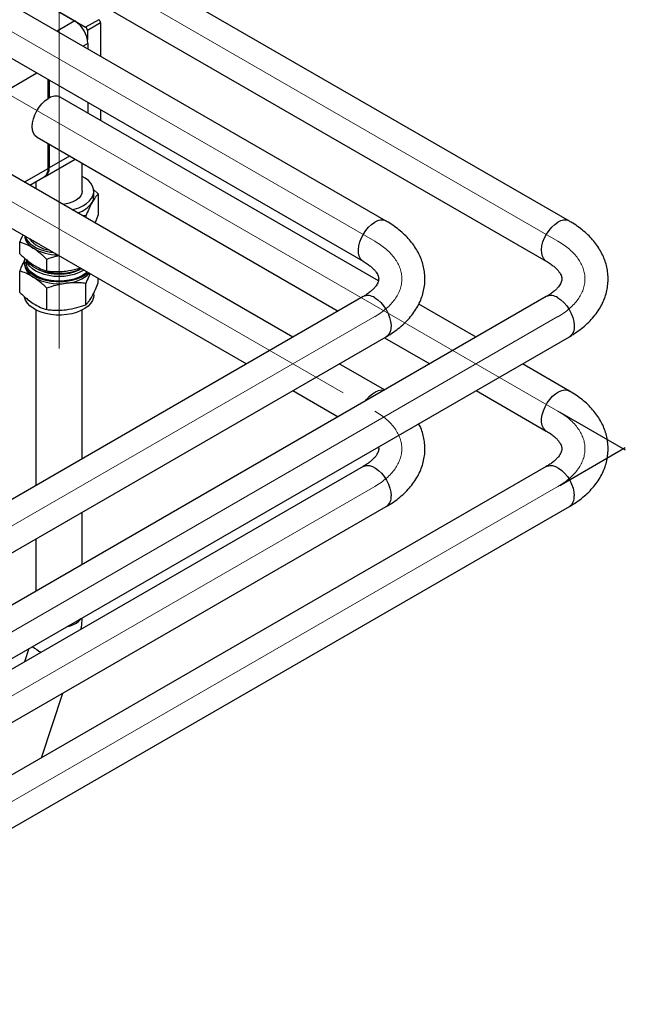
# Paper-space layout 'Sheet1' of a CAD drawing. Header units: millimetres. Extents: x -80341 to 21249, y 0 to 26255.
# Tile 62 of 154: x 10353 to 10615, y 10974 to 11400. Entities that reach past the tile are written whole.
import ezdxf

# ---------------------------------------------------------------- set-up
doc = ezdxf.new("R2010")
doc.units = ezdxf.units.MM
doc.linetypes.add('SLD-Mista-longa', pattern=[19.05, 15.24, -1.27, 1.27, -1.27])
doc.linetypes.add('SLD-Sólida', pattern=[0])
doc.layers.add('DETALHAMENTO', color=8, linetype='SLD-Sólida')

psp = doc.layouts.new('Sheet1')

# ---------------------------------------------------------------- linework, layer by layer
at = {"color": 7, "linetype": 'SLD-Sólida', "lineweight": 25, "ltscale": 25}
for p, q in [((10590.42, 11312.64), (10370.22, 11439.77)), ((10360.22, 11422.45), (10580.43, 11295.32)), ((10511.23, 11312.64), (10330.62, 11416.91)), ((10364.73, 11406.07), (10381.23, 11396.55)), ((10366.28, 11405.18), (10376.53, 11399.26)), ((10320.62, 11399.59), (10501.23, 11295.32)), ((10386.89, 11399.81), (10381.23, 11396.55)), ((10376.53, 11399.26), (10368.86, 11394.83)), ((10387.67, 11398.46), (10382.01, 11395.2)), ((10387.67, 11398.46), (10387.67, 11383.97)), ((10382.01, 11395.2), (10382.01, 11391.18)), ((10382.19, 11389.46), (10380.17, 11388.3)), ((10382.19, 11389.46), (10382.19, 11387.14)), ((10348.25, 11369.87), (10360.17, 11376.75)), ((10365, 11365.66), (10365, 11373.96)), ((10365.43, 11373.72), (10365.43, 11365.9)), ((10365, 11366.15), (10365.43, 11365.9)), ((10507.84, 11286.83), (10370.22, 11366.28)), ((10382.19, 11364.04), (10382.19, 11359.37)), ((10387.67, 11360.88), (10387.67, 11356.2)), ((10360.22, 11348.96), (10490.46, 11273.77)), ((10365, 11335.45), (10365, 11346.19)), ((10365.43, 11345.95), (10365.43, 11335.69)), ((10470.86, 11262.46), (10330.62, 11343.42)), ((10374.31, 11340.82), (10365.43, 11335.69)), ((10363.77, 11332.03), (10376.65, 11339.47)), ((10379.76, 11325.58), (10379.76, 11337.68)), ((10354.71, 11329.51), (10365, 11335.45)), ((10357.06, 11328.16), (10363.35, 11331.79)), ((10359.76, 11329.71), (10359.76, 11326.6)), ((10320.62, 11326.1), (10450.86, 11250.91)), ((10384.5, 11326.46), (10386.7, 11324.43)), ((10384.76, 11323.44), (10384.76, 11325.58)), ((10386.7, 11324.43), (10386.7, 11315.19)), ((10381.35, 11314.92), (10379.74, 11315.06)), ((10381.35, 11314.92), (10381.35, 11314.13)), ((10352.82, 11298.54), (10352.82, 11303.54)), ((10359.65, 11303.51), (10360.19, 11303.2)), ((10360.19, 11303.2), (10361.22, 11302.66)), ((10354.76, 11294.96), (10354.76, 11294.25)), ((10355.47, 11296), (10355.47, 11294.96)), ((10364.41, 11291.12), (10364.41, 11296.12)), ((10352.82, 11281.83), (10352.82, 11291.07)), ((10381.35, 11276.48), (10381.35, 11285.73)), ((10386.7, 11285.99), (10386.7, 11287.95)), ((10364.41, 11274.4), (10364.41, 11283.64)), ((10384.76, 11280.67), (10384.76, 11281.62)), ((10501.23, 11279.99), (9883.15, 10923.18)), ((10580.43, 11279.99), (9922.75, 10900.32)), ((10550.06, 11262.46), (10525.27, 11276.77)), ((10359.76, 11274.22), (10359.76, 11198.32)), ((10379.76, 11209.86), (10379.76, 11274.22)), ((9893.15, 10905.86), (10511.23, 11262.67)), ((9932.75, 10883), (10590.42, 11262.67)), ((10510.46, 11262.22), (10530.06, 11250.91)), ((10510.46, 11239.6), (10490.87, 11250.91)), ((10590.42, 11239.15), (10570.06, 11250.91)), ((10470.86, 11239.36), (10490.46, 11228.05)), ((10550.06, 11239.36), (10580.43, 11221.83)), ((10580.43, 11206.5), (9882.86, 10803.8)), ((10501.23, 11206.5), (9931.81, 10877.78)), ((9893.87, 10787.07), (10590.42, 11189.18)), ((9893.87, 10832.79), (10511.23, 11189.18)), ((10379.76, 11164.14), (10379.76, 11186.77)), ((10359.76, 11175.22), (10359.76, 11152.6)), ((10356.71, 11127.75), (10354.79, 11121.96)), ((10362.11, 11080.47), (10371.38, 11108.45))]:
    psp.add_line(p, q, dxfattribs=at)
at = {"color": 7, "linetype": 'SLD-Sólida', "lineweight": 25, "ltscale": 25, "flags": 128}
for points in [[(10360.22, 11348.96), (10360.14, 11349), (10359.29, 11349.74), (10358.66, 11350.77), (10358.28, 11352.05), (10358.15, 11353.54), (10358.28, 11355.17), (10358.66, 11356.9), (10359.29, 11358.66), (10360.14, 11360.38), (10361.18, 11361.99), (10362.36, 11363.44), (10363.66, 11364.68), (10365, 11365.66)], [(10375.41, 11317.56), (10376.32, 11317.8), (10378.3, 11318.46), (10380.08, 11319.3), (10381.62, 11320.28), (10382.88, 11321.39), (10383.84, 11322.6), (10384.46, 11323.87), (10384.74, 11325.19), (10384.67, 11326.51), (10384.25, 11327.82), (10383.49, 11329.07), (10382.41, 11330.24), (10381.03, 11331.3), (10379.76, 11332.04)], [(10379.76, 11325.58), (10379.61, 11324.6), (10379.11, 11323.54), (10378.27, 11322.56), (10377.13, 11321.68), (10375.72, 11320.95), (10374.09, 11320.38), (10372.31, 11320), (10371.38, 11319.89)], [(10501.22, 11295.33), (10500.89, 11295.55), (10500.11, 11296.37), (10499.55, 11297.45), (10499.23, 11298.78), (10499.17, 11300.29), (10499.36, 11301.94), (10499.8, 11303.66), (10500.47, 11305.39), (10501.35, 11307.08), (10502.41, 11308.65), (10503.6, 11310.05), (10504.89, 11311.23), (10506.23, 11312.15)], [(10580.41, 11295.33), (10580.08, 11295.55), (10579.3, 11296.37), (10578.74, 11297.45), (10578.43, 11298.78), (10578.36, 11300.29), (10578.55, 11301.94), (10578.99, 11303.66), (10579.67, 11305.39), (10580.55, 11307.08), (10581.6, 11308.65), (10582.8, 11310.05), (10584.09, 11311.23), (10585.43, 11312.15)], [(10354.94, 11306.29), (10355.27, 11305.38), (10356.03, 11304.13), (10357.11, 11302.96), (10358.49, 11301.9), (10360.13, 11300.98), (10362, 11300.21), (10364.05, 11299.61), (10366.24, 11299.2), (10367.45, 11299.06)], [(10358.7, 11304.11), (10359.66, 11303.5), (10360.71, 11302.95)], [(10382.49, 11290.38), (10382.29, 11290.2), (10380.88, 11289.15), (10379.22, 11288.24), (10377.33, 11287.49), (10375.27, 11286.91), (10373.07, 11286.52), (10370.8, 11286.32), (10368.5, 11286.33), (10366.24, 11286.54), (10364.05, 11286.95), (10362, 11287.55), (10360.13, 11288.32), (10358.49, 11289.25), (10357.11, 11290.31), (10356.03, 11291.48), (10355.27, 11292.73), (10354.84, 11294.03), (10354.77, 11295.36), (10355, 11296.5)], [(10379.55, 11292.08), (10379.22, 11291.92), (10377.33, 11291.16), (10375.27, 11290.58), (10373.07, 11290.19), (10370.8, 11290), (10368.5, 11290.01), (10366.24, 11290.22), (10364.05, 11290.63), (10362, 11291.22), (10360.13, 11292), (10358.49, 11292.92), (10357.11, 11293.98), (10356.03, 11295.15), (10355.47, 11296)], [(10381.97, 11290.68), (10381.32, 11290.12), (10379.87, 11289.13), (10378.16, 11288.29), (10376.25, 11287.62), (10374.18, 11287.12), (10372, 11286.82), (10369.77, 11286.71), (10367.53, 11286.81), (10365.35, 11287.12), (10363.28, 11287.61), (10361.37, 11288.29), (10359.66, 11289.13), (10358.2, 11290.11), (10357.03, 11291.21), (10356.17, 11292.41), (10355.65, 11293.67), (10355.47, 11294.96), (10355.47, 11294.96)], [(10380.54, 11291.51), (10379.87, 11291.09), (10378.16, 11290.25), (10376.25, 11289.57), (10374.18, 11289.07), (10372, 11288.77), (10369.77, 11288.67), (10367.53, 11288.77), (10365.35, 11289.07), (10363.28, 11289.57), (10361.37, 11290.24), (10359.66, 11291.08), (10358.2, 11292.07), (10357.03, 11293.17), (10356.17, 11294.36), (10355.65, 11295.62), (10355.61, 11295.75)], [(10384.76, 11280.67), (10384.65, 11279.62), (10384.19, 11278.32), (10383.4, 11277.07), (10382.29, 11275.91), (10380.88, 11274.87), (10379.22, 11273.95), (10377.33, 11273.2), (10375.27, 11272.62), (10373.07, 11272.23), (10370.8, 11272.03), (10368.5, 11272.04), (10366.24, 11272.26), (10364.05, 11272.66), (10362, 11273.26), (10360.13, 11274.03), (10358.49, 11274.96), (10357.11, 11276.02), (10356.03, 11277.19), (10355.27, 11278.44), (10354.84, 11279.74), (10354.82, 11279.9)], [(10506.23, 11279.49), (10507.57, 11278.57), (10508.86, 11277.39), (10510.05, 11275.99), (10511.11, 11274.42), (10511.99, 11272.74), (10512.66, 11271.01), (10513.1, 11269.28), (10513.29, 11267.64), (10513.23, 11266.12), (10512.91, 11264.8), (10512.35, 11263.71), (10511.57, 11262.89), (10511.23, 11262.67)], [(10585.43, 11279.49), (10586.76, 11278.57), (10588.05, 11277.39), (10589.25, 11275.99), (10590.3, 11274.42), (10591.19, 11272.74), (10591.86, 11271.01), (10592.3, 11269.28), (10592.49, 11267.64), (10592.42, 11266.12), (10592.11, 11264.8), (10591.55, 11263.71), (10590.77, 11262.89), (10590.42, 11262.67)], [(10502.14, 11234.79), (10502.69, 11235.52), (10503.92, 11236.88), (10505.22, 11238), (10506.57, 11238.84), (10507.9, 11239.39), (10509.17, 11239.62), (10510.32, 11239.52)], [(10580.41, 11221.84), (10579.87, 11222.24), (10579.14, 11223.12), (10578.64, 11224.28), (10578.39, 11225.65), (10578.39, 11227.21), (10578.64, 11228.88), (10579.14, 11230.61), (10579.87, 11232.33), (10580.79, 11233.99), (10581.89, 11235.52), (10583.11, 11236.88), (10584.42, 11238), (10585.76, 11238.84), (10587.09, 11239.39), (10588.36, 11239.62), (10589.53, 11239.51), (10590.43, 11239.15)], [(10501.23, 11206.5), (10501.6, 11206.68), (10502.69, 11206.95), (10503.92, 11206.89), (10505.22, 11206.5), (10506.57, 11205.8), (10507.9, 11204.81), (10509.17, 11203.57), (10510.33, 11202.12), (10511.35, 11200.52), (10512.18, 11198.82), (10512.79, 11197.08), (10513.17, 11195.38), (10513.3, 11193.76)], [(10580.43, 11206.5), (10580.79, 11206.68), (10581.89, 11206.95), (10583.11, 11206.89), (10584.42, 11206.5), (10585.76, 11205.8), (10587.09, 11204.81), (10588.36, 11203.57), (10589.53, 11202.12), (10590.54, 11200.52), (10591.37, 11198.82), (10591.99, 11197.08), (10592.37, 11195.38), (10592.5, 11193.76)]]:
    psp.add_lwpolyline(points, dxfattribs=at)
at = {"color": 7, "linetype": 'SLD-Sólida', "lineweight": 25, "ltscale": 625}
for centre, radius, start, end in [((10385.98, 11398.39), 1.69, 2.6055, 57.3945), ((10369.91, 11388.9), 12.29, 2.6055, 57.3945), ((10380.32, 11395.12), 1.69, 2.6055, 57.3945), ((10368.16, 11361.84), 4.9, 65.1254, 123.863), ((10361.7, 11335.19), 3.76, 299.4846, 7.6964), ((10361.08, 11335.02), 3.94, 305.0133, 6.2988), ((10379.38, 11323.48), 5.38, 329.7582, 359.6091), ((10374.28, 11327.36), 11.76, 287.6835, 325.9337), ((10509.13, 11308.3), 4.82, 64.1276, 127.0723), ((10588.33, 11308.3), 4.82, 64.1276, 127.0723), ((10362.02, 11307.41), 7.32, 188.023, 242.2987), ((10366.9, 11312.54), 12.42, 216.5647, 263.9051), ((10369.12, 11318.82), 20.75, 239.5874, 270.1518), ((10361.93, 11294.84), 7.2, 184.7233, 242.5631), ((10369.76, 11310.52), 20.85, 244.123, 295.877), ((10371.91, 11301.86), 16.12, 273.4704, 313.2134), ((10369.64, 11307.9), 22.36, 240.4548, 278.3365), ((10503.31, 11275.49), 4.95, 53.8745, 114.815), ((10582.5, 11275.49), 4.95, 53.8745, 114.815), ((10508.52, 11193.16), 4.82, 304.2481, 7.0641), ((10587.71, 11193.16), 4.82, 304.2481, 7.0641), ((10373.86, 11144.2), 6.35, 297.8794, 326.6493), ((10370.64, 11149.77), 12.78, 281.3311, 298.9456), ((10367.9, 11139.24), 14.31, 227.7401, 245.9966)]:
    psp.add_arc(centre, radius, start, end, dxfattribs=at)
at = {"color": 7, "linetype": 'SLD-Sólida', "lineweight": 25, "ltscale": 25}
for points, knots in [([(10386.7, 11324.43), (10386.43, 11324.15), (10385.93, 11323.6), (10385.03, 11322.45), (10384.4, 11321.4), (10384.03, 11320.77)], [0, 0, 0, 0, 0.303074, 0.582113, 1, 1, 1, 1]), ([(10384.03, 11320.77), (10383.54, 11319.84), (10382.64, 11318.11), (10381.76, 11315.93), (10381.35, 11314.92)], [0, 0, 0, 0, 0.535251, 1, 1, 1, 1]), ([(10385.28, 11311.86), (10385.34, 11311.99), (10385.83, 11312.95), (10386.29, 11314.15), (10386.7, 11315.19)], [0, 0, 0, 0, 0.13138, 1, 1, 1, 1]), ([(10511.23, 11262.67), (10511.78, 11262.99), (10513.35, 11263.93), (10515.77, 11265.61), (10518.39, 11267.76), (10520.73, 11270.08), (10522.77, 11272.54), (10524.48, 11275.12), (10525.86, 11277.78), (10526.89, 11280.5), (10527.58, 11283.25), (10527.94, 11286), (10527.97, 11288.75), (10527.69, 11291.45), (10527.09, 11294.11), (10526.2, 11296.71), (10525.01, 11299.23), (10523.53, 11301.67), (10521.77, 11304.03), (10519.71, 11306.28), (10517.37, 11308.42), (10514.8, 11310.41), (10512.7, 11311.78), (10511.48, 11312.5), (10511.23, 11312.64)], [0, 0, 0, 0, 0.028335, 0.080508, 0.132657, 0.18437, 0.235318, 0.285212, 0.333886, 0.381325, 0.427659, 0.473113, 0.517972, 0.562545, 0.607061, 0.651827, 0.69714, 0.743258, 0.790372, 0.838576, 0.887842, 0.938025, 0.987096, 1, 1, 1, 1]), ([(10590.42, 11262.67), (10590.98, 11262.99), (10592.55, 11263.93), (10594.96, 11265.61), (10597.58, 11267.76), (10599.92, 11270.08), (10601.96, 11272.54), (10603.68, 11275.12), (10605.05, 11277.78), (10606.09, 11280.5), (10606.78, 11283.25), (10607.14, 11286), (10607.17, 11288.75), (10606.88, 11291.45), (10606.29, 11294.11), (10605.4, 11296.71), (10604.21, 11299.23), (10602.73, 11301.67), (10600.96, 11304.03), (10598.91, 11306.28), (10596.57, 11308.42), (10593.99, 11310.41), (10591.89, 11311.78), (10590.68, 11312.5), (10590.42, 11312.64)], [0, 0, 0, 0, 0.028335, 0.080508, 0.132657, 0.18437, 0.235318, 0.285212, 0.333886, 0.381325, 0.427659, 0.473113, 0.517972, 0.562545, 0.607061, 0.651827, 0.69714, 0.743258, 0.790372, 0.838576, 0.887842, 0.938025, 0.987096, 1, 1, 1, 1]), ([(10352.82, 11303.54), (10353.08, 11304.21), (10353.53, 11305.32), (10353.98, 11306.33), (10354.16, 11306.73)], [0, 0, 0, 0, 0.595305, 1, 1, 1, 1]), ([(10358.62, 11300.92), (10357.56, 11301.53), (10355.6, 11302.67), (10353.7, 11303.27), (10352.82, 11303.54)], [0, 0, 0, 0, 0.535251, 1, 1, 1, 1]), ([(10352.82, 11298.54), (10353.39, 11297.99), (10354.49, 11296.92), (10356.43, 11295.25), (10357.8, 11294.3), (10358.62, 11293.74)], [0, 0, 0, 0, 0.303074, 0.582113, 1, 1, 1, 1]), ([(10364.41, 11296.12), (10363.84, 11296.67), (10362.74, 11297.74), (10360.8, 11299.41), (10359.44, 11300.36), (10358.62, 11300.92)], [0, 0, 0, 0, 0.303074, 0.582113, 1, 1, 1, 1]), ([(10369.88, 11297.66), (10369.35, 11297.57), (10367.5, 11297.23), (10365.7, 11296.58), (10364.41, 11296.12)], [0, 0, 0, 0, 0.283854, 1, 1, 1, 1]), ([(10352.82, 11291.07), (10353.08, 11291.73), (10353.59, 11292.99), (10354.31, 11294.65), (10354.77, 11295.53), (10354.98, 11295.92)], [0, 0, 0, 0, 0.372985, 0.716392, 1, 1, 1, 1]), ([(10358.62, 11293.74), (10359.67, 11293.13), (10361.63, 11291.99), (10363.53, 11291.39), (10364.41, 11291.12)], [0, 0, 0, 0, 0.535251, 1, 1, 1, 1]), ([(10501.23, 11295.32), (10501.55, 11295.13), (10502.46, 11294.59), (10503.79, 11293.66), (10505.1, 11292.57), (10506.13, 11291.51), (10506.9, 11290.52), (10507.44, 11289.62), (10507.77, 11288.83), (10507.93, 11288.12), (10507.96, 11287.48), (10507.86, 11286.79), (10507.59, 11286.01), (10507.14, 11285.15), (10506.46, 11284.2), (10505.53, 11283.15), (10504.29, 11282.04), (10502.86, 11280.97), (10501.75, 11280.3), (10501.23, 11279.99)], [0, 0, 0, 0, 0.029997, 0.086877, 0.143477, 0.200078, 0.257084, 0.315348, 0.37636, 0.442909, 0.521108, 0.597929, 0.66194, 0.720626, 0.776412, 0.835497, 0.893078, 0.950166, 1, 1, 1, 1]), ([(10580.43, 11295.32), (10580.74, 11295.13), (10581.66, 11294.59), (10582.98, 11293.66), (10584.29, 11292.57), (10585.33, 11291.51), (10586.1, 11290.52), (10586.63, 11289.62), (10586.96, 11288.83), (10587.13, 11288.12), (10587.16, 11287.48), (10587.06, 11286.79), (10586.78, 11286.01), (10586.34, 11285.15), (10585.66, 11284.2), (10584.72, 11283.15), (10583.48, 11282.04), (10582.06, 11280.97), (10580.94, 11280.3), (10580.43, 11279.99)], [0, 0, 0, 0, 0.029997, 0.086877, 0.143477, 0.200078, 0.257084, 0.315348, 0.37636, 0.442909, 0.521108, 0.597929, 0.66194, 0.720626, 0.776412, 0.835497, 0.893078, 0.950166, 1, 1, 1, 1]), ([(10358.62, 11288.45), (10357.56, 11289.06), (10355.6, 11290.2), (10353.7, 11290.79), (10352.82, 11291.07)], [0, 0, 0, 0, 0.535251, 1, 1, 1, 1]), ([(10364.41, 11291.12), (10365.25, 11291.03), (10366.86, 11290.87), (10369.69, 11290.78), (10371.69, 11290.96), (10372.88, 11291.07)], [0, 0, 0, 0, 0.3030737, 0.5821129, 1, 1, 1, 1]), ([(10372.88, 11291.07), (10374.42, 11291.3), (10376.47, 11291.61), (10378.45, 11292.27), (10378.94, 11292.43)], [0, 0, 0, 0, 0.752926, 1, 1, 1, 1]), ([(10383.22, 11289.96), (10383.01, 11289.54), (10382.37, 11288.3), (10381.76, 11286.75), (10381.35, 11285.73)], [0, 0, 0, 0, 0.3382255, 1, 1, 1, 1]), ([(10364.41, 11283.64), (10363.84, 11284.2), (10362.74, 11285.27), (10360.8, 11286.94), (10359.44, 11287.88), (10358.62, 11288.45)], [0, 0, 0, 0, 0.303074, 0.582113, 1, 1, 1, 1]), ([(10372.88, 11285.78), (10371.35, 11285.52), (10368.48, 11285.05), (10365.7, 11284.09), (10364.41, 11283.64)], [0, 0, 0, 0, 0.535251, 1, 1, 1, 1]), ([(10381.35, 11285.73), (10380.52, 11285.81), (10378.9, 11285.98), (10376.08, 11286.06), (10374.08, 11285.88), (10372.88, 11285.78)], [0, 0, 0, 0, 0.303074, 0.582113, 1, 1, 1, 1]), ([(10384.03, 11280.14), (10384.51, 11281.07), (10385.42, 11282.8), (10386.29, 11284.98), (10386.7, 11285.99)], [0, 0, 0, 0, 0.5352511, 1, 1, 1, 1]), ([(10352.82, 11281.83), (10353.39, 11281.27), (10354.49, 11280.2), (10356.43, 11278.53), (10357.8, 11277.58), (10358.62, 11277.02)], [0, 0, 0, 0, 0.303074, 0.582113, 1, 1, 1, 1]), ([(10358.62, 11277.02), (10359.67, 11276.41), (10361.63, 11275.27), (10363.53, 11274.68), (10364.41, 11274.4)], [0, 0, 0, 0, 0.535251, 1, 1, 1, 1]), ([(10372.88, 11274.35), (10374.42, 11274.6), (10377.29, 11275.07), (10380.06, 11276.04), (10381.35, 11276.48)], [0, 0, 0, 0, 0.535251, 1, 1, 1, 1]), ([(10381.35, 11276.48), (10381.62, 11276.77), (10382.13, 11277.31), (10383.02, 11278.46), (10383.65, 11279.51), (10384.03, 11280.14)], [0, 0, 0, 0, 0.303074, 0.582113, 1, 1, 1, 1]), ([(10364.41, 11274.4), (10365.25, 11274.31), (10366.86, 11274.15), (10369.69, 11274.06), (10371.69, 11274.24), (10372.88, 11274.35)], [0, 0, 0, 0, 0.303074, 0.582113, 1, 1, 1, 1]), ([(10590.42, 11189.18), (10590.98, 11189.51), (10592.55, 11190.44), (10594.96, 11192.12), (10597.58, 11194.27), (10599.92, 11196.59), (10601.96, 11199.05), (10603.68, 11201.63), (10605.05, 11204.29), (10606.09, 11207.01), (10606.78, 11209.76), (10607.14, 11212.52), (10607.17, 11215.26), (10606.88, 11217.96), (10606.29, 11220.62), (10605.4, 11223.22), (10604.21, 11225.74), (10602.73, 11228.19), (10600.96, 11230.54), (10598.91, 11232.8), (10596.57, 11234.94), (10593.99, 11236.92), (10591.89, 11238.3), (10590.68, 11239.01), (10590.42, 11239.15)], [0, 0, 0, 0, 0.028335, 0.080508, 0.132657, 0.18437, 0.235318, 0.285212, 0.333886, 0.381325, 0.427659, 0.473113, 0.517972, 0.562545, 0.607061, 0.651827, 0.69714, 0.743258, 0.790372, 0.838576, 0.887842, 0.938025, 0.987096, 1, 1, 1, 1]), ([(10511.23, 11189.18), (10511.78, 11189.51), (10513.35, 11190.44), (10515.77, 11192.12), (10518.39, 11194.27), (10520.73, 11196.59), (10522.77, 11199.05), (10524.48, 11201.63), (10525.86, 11204.29), (10526.89, 11207.01), (10527.58, 11209.76), (10527.94, 11212.52), (10527.97, 11215.26), (10527.69, 11217.96), (10527.09, 11220.62), (10526.3, 11223), (10525.59, 11224.44), (10525.28, 11225.06)], [0, 0, 0, 0, 0.041336, 0.117448, 0.193525, 0.268965, 0.34329, 0.416078, 0.487085, 0.556291, 0.623884, 0.690194, 0.755635, 0.820661, 0.885602, 0.950908, 1, 1, 1, 1]), ([(10580.43, 11221.83), (10580.74, 11221.65), (10581.66, 11221.1), (10582.98, 11220.17), (10584.29, 11219.08), (10585.33, 11218.02), (10586.1, 11217.03), (10586.63, 11216.14), (10586.96, 11215.35), (10587.13, 11214.64), (10587.16, 11213.99), (10587.06, 11213.3), (10586.78, 11212.52), (10586.34, 11211.67), (10585.66, 11210.71), (10584.72, 11209.66), (10583.48, 11208.55), (10582.06, 11207.49), (10580.94, 11206.81), (10580.43, 11206.5)], [0, 0, 0, 0, 0.029997, 0.086877, 0.143477, 0.200078, 0.257084, 0.315348, 0.37636, 0.442909, 0.521108, 0.597929, 0.66194, 0.720626, 0.776412, 0.835497, 0.893078, 0.950166, 1, 1, 1, 1]), ([(10507.83, 11214.99), (10507.86, 11214.89), (10507.96, 11214.51), (10507.96, 11213.99), (10507.86, 11213.3), (10507.59, 11212.52), (10507.14, 11211.67), (10506.46, 11210.71), (10505.53, 11209.66), (10504.29, 11208.55), (10502.86, 11207.49), (10501.75, 11206.81), (10501.23, 11206.5)], [0, 0, 0, 0, 0.0476706, 0.1813493, 0.3126725, 0.4220979, 0.52242, 0.6177843, 0.7187878, 0.8172198, 0.9148099, 1, 1, 1, 1]), ([(10379.31, 11136.12), (10379.35, 11136.42), (10379.58, 11137.95), (10379.7, 11139.59), (10379.72, 11140.91), (10379.72, 11141.03)], [0, 0, 0, 0, 0.182353, 0.922196, 1, 1, 1, 1])]:
    psp.add_open_spline(points, degree=3, knots=knots, dxfattribs=at)
at = {"layer": 'DETALHAMENTO', "linetype": 'SLD-Mista-longa', "lineweight": 18, "ltscale": 25}
for p, q in [((10585.43, 11230.49), (7910.44, 12774.73)), ((10369.76, 11257.62), (10369.76, 11511.75)), ((10258.03, 11447.26), (10506.23, 11303.98)), ((10585.43, 11303.98), (10343.65, 11443.56)), ((10162.58, 11428.88), (10506.23, 11230.49)), ((10506.23, 11271.33), (5945.04, 8638.21)), ((10585.43, 11271.33), (6319.99, 8808.94)), ((10585.43, 11197.84), (5945.04, 8519)), ((10506.23, 11197.84), (8757.97, 10188.59))]:
    psp.add_line(p, q, dxfattribs=at)
at = {"layer": 'DETALHAMENTO', "ltscale": 25}
for p, q in [((10586.29, 11229.99), (10614.58, 11213.67)), ((10586.29, 11198.34), (10614.58, 11214.67))]:
    psp.add_line(p, q, dxfattribs=at)
at = {"layer": 'DETALHAMENTO', "linetype": 'SLD-Mista-longa', "lineweight": 18, "ltscale": 25}
for centre, major_axis, start_param, end_param in [((10477.94, 11287.65), (-40, 0), 2.356194, 3.926991), ((10557.14, 11287.65), (-40, 0), 2.356194, 3.926991), ((10477.94, 11214.17), (40, 0), 5.497787, 7.068583), ((10557.14, 11214.17), (40, 0), 5.497787, 7.068583)]:
    psp.add_ellipse(centre, major_axis=major_axis, ratio=0.577288, start_param=start_param, end_param=end_param, dxfattribs=at)

doc.saveas('drawing.dxf')
